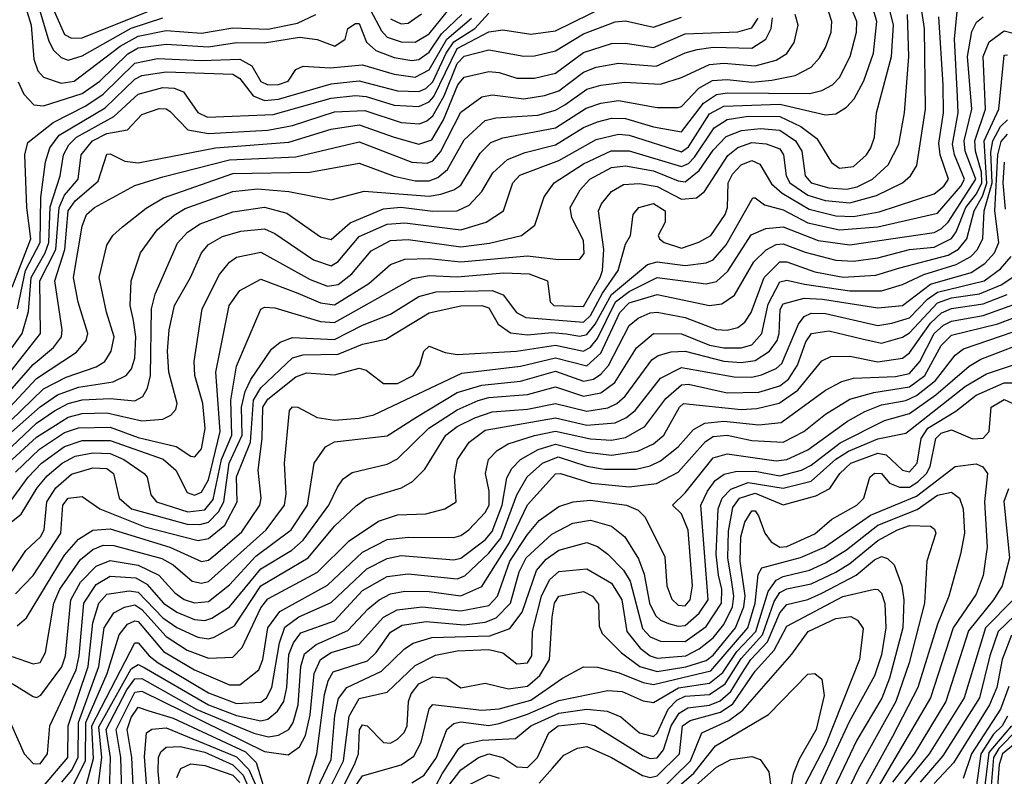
# Model space of a CAD drawing. Extents: x 501367 to 657802, y 482273 to 547541.
# Tile 198 of 256: x 551927 to 554736, y 536081 to 538240. Entities that reach past the tile are written whole.
import ezdxf

# ---------------------------------------------------------------- set-up
doc = ezdxf.new("R2010")
doc.units = 0

msp = doc.modelspace()

# ---------------------------------------------------------------- linework, layer by layer
at = {"layer": '0CON20XD'}
for points in [[(551915, 536601.9), (551965, 536654.8), (552044.4, 536775), (552049.9, 536855), (552065, 536875.5), (552105, 536879.8), (552155.3, 536845), (552283.5, 536793.5), (552436.2, 536753.8), (552465, 536759.7), (552511.8, 536798.2), (552547.3, 536865), (552545, 536935.7), (552585.5, 537035), (552593.8, 537155), (552615, 537189.9), (552705, 537275.4), (552735.8, 537284.2), (552835, 537285.8), (552905, 537314.2), (552970.9, 537329.1), (553095, 537404.4), (553185, 537423.7), (553245, 537425.1), (553265, 537418.5), (553291.6, 537371.6), (553327.1, 537347.1), (553375, 537341.2), (553445, 537347.5), (553485.8, 537344.2), (553525, 537336.9), (553545, 537341.7), (553568.6, 537371.4), (553615, 537456.7), (553717.8, 537542.2), (553745, 537549.6), (553825, 537538.8), (553885, 537546.6), (553905, 537554.8), (553942.4, 537597.6), (554018.1, 537731.9), (554025, 537732.5), (554051.7, 537711.7), (554105, 537697.9), (554175, 537660.7), (554265, 537640.9), (554375, 537649.1), (554545, 537688.8), (554611.5, 537765), (554622, 537785), (554593.1, 537855), (554587.7, 537885), (554604.3, 537975), (554601.6, 538021.6), (554593, 538185), (554606, 538314)], [(552007, 538307), (552055, 538198.4), (552075, 538187.9), (552105, 538188.3), (552335, 538281.1)], [(551805, 536976.6), (551985, 537135.7), (552035, 537169.5), (552095, 537191.7), (552193.1, 537206.9), (552230.3, 537225), (552246.2, 537243.8), (552255.6, 537274.4), (552257.9, 537335), (552251.6, 537381.6), (552242.2, 537425), (552244.8, 537495), (552271.9, 537575), (552319.4, 537640.6), (552367.2, 537682.8), (552398.8, 537701.2), (552535, 537749.9), (552605, 537757.8), (552695, 537750), (552815, 537726.8), (552909, 537751), (553095, 537737), (553127.8, 537742.2), (553165, 537754.5), (553185, 537768), (553240.3, 537859.7), (553270.4, 537889.6), (553305, 537903), (553455, 537932.1), (553542.3, 537987.7), (553585, 538002.5), (553635, 538010), (553745, 537989.8), (553805, 537989.6), (553815, 537993), (553864.6, 538045.4), (553903.3, 538066.7), (553945, 538070.1), (554015, 538062.5), (554072.4, 538067.6), (554138.6, 538081.4), (554185, 538105.3), (554208.6, 538131.4), (554225, 538161.5), (554241.6, 538205), (554243.9, 538235), (554233.6, 538265)], [(551815, 536938.8), (551975, 537088.6), (552026.2, 537123.8), (552065, 537144.9), (552105, 537155.3), (552185, 537159.7), (552255, 537152.5), (552277.7, 537165), (552291.2, 537188.8), (552299.7, 537225), (552303.1, 537415), (552313.1, 537456.9), (552377.2, 537602.8), (552405.8, 537634.2), (552442.1, 537657.9), (552535, 537692.1), (552625, 537705.9), (552688.5, 537688.5), (552785, 537621.2), (552815, 537613), (552869.7, 537660.3), (552965, 537701.1), (553014.3, 537705.7), (553105, 537693.6), (553175, 537695.1), (553209.1, 537710.9), (553245, 537750.3), (553276.5, 537803.5), (553318.1, 537841.9), (553368.6, 537861.4), (553455, 537883), (553535, 537933.1), (553575, 537948.6), (553615, 537959.4), (553655, 537958.8), (553735, 537934.6), (553815, 537920), (553877.4, 538002.6), (553915, 538026.7), (553945, 538032), (554180.6, 538029.4), (554215, 538038.4), (554245.9, 538055), (554265, 538075.4), (554296.2, 538135), (554314.2, 538205), (554314.9, 538235), (554298.6, 538275)], [(551861.9, 536775), (551930.8, 536829.1), (551976.9, 536905), (552005, 536938.5), (552047.7, 536975), (552085.5, 536994.5), (552135, 537004.7), (552185, 537002.7), (552224, 536985), (552282, 536945), (552290.7, 536935), (552301.3, 536885), (552316.7, 536865), (552406.3, 536836.3), (552455, 536842.1), (552478.6, 536871.4), (552502.2, 536985), (552532.4, 537055), (552528.9, 537155), (552545, 537252.2), (552615, 537414.6), (552625, 537419.7), (552655, 537418.3), (552785, 537379.3), (552825, 537376.6), (553048.4, 537501.6), (553095, 537510.7), (553175, 537507), (553308, 537518), (553380, 537515), (553432.7, 537495), (553440.5, 537435), (553450.6, 537425), (553535, 537421.8), (553583.1, 537505), (553589, 537525), (553592.7, 537585), (553578, 537695), (553586.2, 537715), (553615, 537750.6), (553649.4, 537770.6), (553695, 537773.1), (553745, 537764.1), (553815, 537728.6), (553857.7, 537732.3), (553879.9, 537750.1), (553946.7, 537853.3), (553975, 537875.4), (554015, 537890.1), (554056.4, 537886.4), (554095, 537871.5), (554106, 537855), (554113, 537795), (554124.1, 537775), (554175, 537739.9), (554224.3, 537724.3), (554295, 537717.4), (554371, 537739), (554445.3, 537775), (554468.4, 537795), (554485.8, 537824.2), (554511.1, 537985), (554508.1, 538215), (554500.3, 538265)], [(551905, 537305.2), (551933.6, 537345), (551951.8, 537408.2), (551959.8, 537505), (551999.7, 537575), (552010.1, 537605), (552013.6, 537706.4), (552042.6, 537795), (552051.6, 537855), (552066.6, 537883.4), (552088.6, 537905), (552195.5, 537964.5), (552265, 538028), (552335, 538046.7), (552367.5, 538045), (552394.2, 538034.2), (552435, 537975.8), (552462.7, 537962.7), (552650.1, 537970.1), (552815, 538016.3), (552885, 538024.5), (552915, 538021.6), (552995, 537996.6), (553065, 537993.2), (553095, 538006.4), (553108.3, 538021.7), (553175, 538157.9), (553265, 538205.4), (553305, 538212), (553385, 538199.5), (553455, 538208.9), (553605, 538282.4)], [(551915, 536949.5), (551983.4, 537015), (552055, 537062.5), (552095, 537076.1), (552185, 537077.8), (552265, 537047.7), (552372.9, 537022.9), (552415, 536994.7), (552426.6, 536993.4), (552445, 537015.6), (552455.9, 537074.1), (552449.5, 537145), (552426.6, 537225), (552424.5, 537265.5), (552447.6, 537415), (552497, 537513), (552525, 537548.4), (552545, 537563), (552615, 537577.3), (552755, 537498.9), (552805, 537480.1), (552834.9, 537485.1), (552874.4, 537515), (552929.4, 537580.6), (552985, 537610.6), (553035, 537612.8), (553185, 537592.2), (553267.3, 537602.7), (553357.8, 537625), (553396.1, 537653.9), (553423.1, 537735), (553451.2, 537775), (553535, 537829.6), (553613.9, 537866.1), (553665, 537866.7), (553815, 537821.4), (553835, 537830.2), (553852.1, 537847.9), (553908.2, 537931.8), (553945, 537956), (554005, 537965.1), (554095, 537964.3), (554155, 537935.6), (554201.1, 537901.1), (554242.7, 537832.7), (554265, 537817.2), (554305, 537821.9), (554342.4, 537855), (554355.2, 537875), (554365.7, 537905), (554370.9, 537975), (554413.6, 538135), (554419.1, 538225), (554406.9, 538275)], [(551947.3, 538265), (551959.3, 538225), (551967.5, 538127.6), (551979, 538095), (551995, 538076.4), (552045, 538059.3), (552082, 538065), (552213.8, 538165), (552265, 538193.5), (552345, 538209.9), (552445, 538202.1), (552535, 538217.7), (552635, 538213.9), (552719, 538231), (552771.9, 538255)], [(551981.2, 538275), (552009.5, 538179.5), (552023.3, 538153.4), (552045, 538132.4), (552065, 538125.2), (552105, 538137.6), (552245, 538216.3), (552335, 538246)], [(552353.5, 537355), (552368.7, 537425), (552414.4, 537505), (552445.2, 537575), (552465, 537598.6), (552505, 537621.4), (552557.4, 537637.4), (552625, 537643.8), (552655, 537630.6), (552765, 537555.5), (552815, 537538.2), (552835, 537550.2), (552895, 537621.9), (552975, 537657.4), (553025, 537661), (553185, 537640.5), (553257.3, 537662.7), (553307.1, 537695), (553333.2, 537775), (553353.6, 537796.4), (553465, 537838.6), (553571.4, 537898.6), (553635, 537914), (553665, 537911), (553815, 537863.1), (553835, 537877.9), (553895, 537971.8), (553935, 537994.1), (554095, 537999.6), (554225, 537969), (554255, 537971.6), (554285, 537990.8), (554307.2, 538015), (554335, 538066.4), (554362.1, 538145), (554371.6, 538235), (554363.4, 538265)], [(552927.3, 538267.3), (552959, 538209), (552975, 538190.9), (553015, 538177), (553055, 538176.2), (553095, 538200.4), (553146.9, 538265)], [(551859.8, 537185), (551985.8, 537345), (551984, 537495), (552029.7, 537585), (552039.1, 537705), (552055, 537739.4), (552093.2, 537785), (552101.9, 537855), (552134.2, 537895), (552175, 537915.3), (552234.1, 537925.9), (552275, 537969.6), (552325, 537987.4), (552345, 537986.2), (552355, 537979.3), (552406.3, 537926.3), (552465, 537915.3), (552635, 537925.3), (552705, 537938.9), (552825, 537977.4), (552911.6, 537981.6), (553015, 537946.8), (553067.1, 537942.9), (553088.6, 537951.4), (553105, 537966.4), (553137.2, 538022.8), (553175, 538115.7), (553195, 538136.4), (553265, 538154.9), (553365, 538136.1), (553395, 538137.4), (553455, 538151.3), (553535, 538199.7), (553625, 538234.3), (553655, 538237.3), (553735, 538219.3), (553815, 538247.8)], [(551871, 537149), (551965, 537256.4), (552023.4, 537305), (552045.8, 537335), (552048.3, 537355), (552027.3, 537495), (552056, 537585), (552064.8, 537695), (552085, 537723.2), (552150.5, 537779.5), (552175, 537856.5), (552185, 537858.1), (552226.4, 537836.4), (552265, 537832.4), (552485.1, 537874.9), (552695, 537890.7), (552815, 537928), (552895, 537940.3), (552995, 537904.9), (553065, 537884.9), (553102.1, 537897.9), (553135.6, 537954.4), (553176.4, 538055), (553195, 538076.4), (553265, 538093), (553295, 538090.2), (553345, 538073.5), (553395, 538073.6), (553455, 538087.7), (553535, 538146.8), (553615, 538172.1), (553655, 538173.6), (553735, 538161.4), (553825, 538200), (553975, 538205.4), (554015, 538217.3), (554033.1, 538245)], [(551885, 537120.3), (551975, 537216.5), (552088.5, 537291.5), (552116.1, 537325), (552120.8, 537345), (552093.9, 537433.9), (552080.3, 537505), (552105, 537650.8), (552117.8, 537685), (552140.3, 537705), (552255, 537767.6), (552335, 537792.1), (552525, 537840.1), (552715, 537849), (552895, 537891.9), (553045, 537833.5), (553088.9, 537831.1), (553105, 537837.9), (553127, 537863), (553185, 537976.7), (553245, 538020.6), (553275, 538025.9), (553365, 538014.6), (553423.8, 538023.8), (553465, 538037.1), (553535, 538090.4), (553570.9, 538105), (553635, 538116.2), (553742.1, 538107.9), (553825, 538146.3), (553859.4, 538155), (553905, 538161.8), (554015, 538159.2), (554055.2, 538185), (554070.3, 538215), (554073.9, 538246.1)], [(551895, 536858.2), (551950.8, 536935), (551989, 536975), (552055, 537022.2), (552105, 537039.3), (552185, 537039.4), (552336.4, 536986.4), (552371.8, 536955), (552405, 536891.1), (552425, 536883.3), (552445, 536892.2), (552465, 536926.9), (552498.3, 537065), (552486.2, 537235), (552524.8, 537425), (552555, 537467.6), (552615, 537500.4), (552719.8, 537460.3), (552785, 537432.4), (552825, 537427.2), (552922.4, 537487.6), (552985, 537542.2), (553025, 537556.8), (553095, 537558.7), (553185, 537549.4), (553375, 537566.3), (553463.6, 537556.4), (553525, 537557.3), (553536.7, 537573.3), (553535, 537610), (553501.7, 537675), (553496.7, 537705), (553525.4, 537754.6), (553553.5, 537785), (553615, 537818.9), (553655, 537823.7), (553735, 537809.1), (553805, 537780.4), (553825, 537778), (553865, 537809.9), (553905, 537868), (553942.5, 537907.5), (553985.6, 537924.4), (554040.2, 537929.8), (554095, 537924.9), (554139.7, 537895), (554157.8, 537865), (554167.9, 537795), (554185, 537774.9), (554235, 537760.5), (554285, 537757.3), (554316.1, 537763.9), (554359.8, 537785), (554404, 537826), (554435.1, 537884.9), (554450.4, 537975), (554463.5, 538135), (554459.7, 538255)], [(551899.8, 537095), (551995, 537187.5), (552059.5, 537220.5), (552145, 537249.5), (552169.4, 537265), (552187.9, 537295), (552196.5, 537335), (552174.1, 537405.9), (552153.1, 537505), (552175, 537597.5), (552192.2, 537625), (552220.2, 537649.8), (552287.3, 537702.7), (552337.5, 537732.5), (552535, 537801.2), (552754.6, 537805.4), (552895, 537831), (552995, 537794.3), (553055, 537780.5), (553095, 537781.1), (553119.6, 537790.4), (553147, 537813), (553195, 537898.1), (553255, 537952.4), (553285, 537960), (553405, 537967.8), (553455, 537981.9), (553482.1, 537997.9), (553545, 538042.2), (553585, 538053.6), (553652.1, 538062.1), (553755, 538056.4), (553814.6, 538075.4), (553895, 538112.9), (553935, 538116.1), (554025, 538109.1), (554084.6, 538125.4), (554115, 538143.8), (554136.2, 538175), (554147.9, 538225), (554138.8, 538255)], [(551900.3, 536659.7), (551944.3, 536725.7), (551986.1, 536765), (551996.2, 536785), (552003.8, 536865), (552029.9, 536905), (552075, 536943.5), (552135, 536961.4), (552175, 536959.4), (552194.8, 536945), (552210.6, 536875), (552245.7, 536845), (552405, 536800.4), (552440.3, 536799.7), (552465, 536807), (552493.6, 536836.4), (552508.9, 536865), (552524.1, 536975), (552561.8, 537055), (552559.5, 537135), (552570.1, 537179.9), (552586.3, 537213.7), (552645, 537300.5), (552669.9, 537320.1), (552705, 537333.9), (552825, 537327.9), (552905, 537369), (552985, 537400.1), (553065, 537450.4), (553115, 537463.5), (553275, 537468.1), (553305.5, 537455.5), (553343.8, 537405), (553370.5, 537390.5), (553535, 537377.1), (553555, 537396), (553589.6, 537460.4), (553634.1, 537525), (553655, 537600), (553669.2, 537625), (553676.9, 537685), (553692.9, 537705), (553735, 537715.7), (553768.1, 537695), (553767.8, 537662.2), (553748.2, 537625), (553751.5, 537615), (553765.5, 537605), (553815, 537588), (553864.3, 537605.7), (553898.3, 537625), (553939.1, 537685), (553946.2, 537705), (553948.2, 537775), (553959.9, 537800.1), (553985, 537826.7), (554015, 537839), (554038.2, 537828.2), (554071.8, 537771.8), (554102.3, 537745), (554179.3, 537699.3), (554255, 537680.3), (554305, 537678.4), (554378.1, 537691.9), (554535, 537743.5), (554563, 537765), (554576, 537785), (554552.1, 537855), (554548.5, 537888.5), (554562.2, 537975), (554560.9, 538055), (554548.5, 538248.5)], [(551905, 537477.5), (551958.7, 537615), (551947.1, 537705), (551941.3, 537855), (551949.9, 537890.1), (552022.5, 537947.5), (552115.5, 537995), (552165, 538027.9), (552255, 538116.2), (552320.2, 538129.8), (552445, 538124.2), (552555, 538127.4), (552588.9, 538108.9), (552615, 538064.4), (552635, 538054.4), (552665, 538055.2), (552692.5, 538065), (552715, 538098), (552735, 538107.8), (552812.8, 538102.8), (552905, 538112), (552995, 538084.9), (553055, 538076), (553095, 538097.6), (553145.4, 538184.6), (553216, 538245)], [(551919.5, 536510.5), (551946.2, 536533.8), (552055, 536712.8), (552095, 536758.3), (552135, 536784.2), (552185, 536788), (552354.8, 536734.8), (552445, 536694.2), (552465, 536697.7), (552485, 536714.5), (552560.6, 536779.4), (552612.1, 536855), (552615.5, 536875), (552607.3, 536955), (552618.6, 537045), (552620.4, 537135), (552635, 537157.5), (552715, 537221.2), (552745, 537232.6), (552825, 537226.9), (552895, 537246.1), (552915, 537240), (552965, 537202.3), (553005, 537202.7), (553049.2, 537225), (553068.4, 537255), (553079.5, 537295), (553095, 537309.1), (553140.3, 537290.3), (553174.9, 537284.9), (553344.1, 537294.1), (553455, 537311.6), (553535, 537294.9), (553555, 537305.6), (553575, 537330.5), (553626.4, 537435), (553665, 537464.6), (553745, 537504.4), (553885, 537486.3), (553915, 537493.5), (553947.2, 537522.8), (554013.8, 537626.2), (554055.1, 537644.9), (554105, 537649.4), (554205, 537610.8), (554295, 537598.4), (554535, 537633.2), (554555, 537643.8), (554575, 537663), (554653.9, 537785), (554624.1, 537865), (554620.9, 537895), (554643.2, 537985), (554630.4, 538135), (554643.3, 538206.7), (554656.2, 538233.8), (554675, 538248.4)], [(551920.5, 537415), (551943.8, 537525), (551985.4, 537605), (551987.4, 537732.6), (552000.1, 537835), (552012.8, 537875), (552039.3, 537910.7), (552170.8, 537989.2), (552255, 538071.2), (552275, 538080.8), (552345, 538091.6), (552535, 538085.1), (552555, 538072.7), (552593.2, 538023.2), (552625, 538010.2), (552665, 538013.3), (552815, 538057.9), (552895, 538066), (553005, 538037.5), (553065, 538035.1), (553085.8, 538044.2), (553105, 538063.2), (553143.1, 538145), (553165, 538176.9), (553224.9, 538215), (553265, 538258.7)], [(551922.8, 538062.8), (551938.4, 538028.4), (551967.5, 537997.5), (551995, 537994.8), (552105, 538030.1), (552155.7, 538065), (552235, 538143.1), (552265, 538160.5), (552345, 538171.1), (552465, 538163.1), (552545, 538175.1), (552625, 538174.9), (552725, 538190.4), (552775, 538183.5), (552826, 538165), (552855.7, 538185), (552863.1, 538215), (552885, 538230), (552895, 538229.3), (552916.2, 538176.2), (552942.7, 538152.7), (552995, 538132.7), (553045, 538124.4), (553065, 538126.9), (553095, 538147.8), (553130, 538200), (553188.4, 538255)], [(552985, 538243.4), (553015, 538228.5), (553035, 538230.4), (553073.2, 538256.8)], [(551905, 536423.3), (551965, 536401.9), (551985, 536405.8), (552000.2, 536435), (552024.4, 536575), (552041.3, 536615), (552100.4, 536699.6), (552135, 536728.1), (552165, 536740.6), (552195, 536740.4), (552332.6, 536702.6), (552364.4, 536685), (552418.6, 536638.6), (552445, 536632.7), (552465, 536637.2), (552630.3, 536785), (552681.8, 536855), (552687.4, 536887.4), (552682.6, 536975), (552696.9, 537125), (552705, 537135.4), (552720, 537135), (552775.7, 537105), (552825, 537097.8), (552895, 537102.9), (552937.3, 537112.7), (553188.1, 537231.9), (553355, 537251.6), (553455, 537275.8), (553545, 537252.4), (553585, 537288.4), (553638.5, 537405), (553665, 537432.4), (553745, 537456.1), (553895, 537425.2), (553930.1, 537429.9), (553965.9, 537454.1), (554020.6, 537549.4), (554056.1, 537583.9), (554085, 537598.9), (554105, 537601.2), (554167.2, 537577.2), (554255, 537554.1), (554305, 537551), (554375, 537560.8), (554465, 537584.5), (554535, 537591.7), (554585, 537615.9), (554598.2, 537635), (554626, 537705), (554656.1, 537743.9), (554671.1, 537775), (554670.5, 537805), (554653.7, 537865), (554651.6, 537895), (554681.6, 537985), (554674.9, 538135), (554692.3, 538177.7), (554735, 538208.5), (554765, 538201.1)], [(551905, 536346), (551965, 536309.5), (551975, 536306.3), (551987.3, 536312.7), (552046.7, 536393.3), (552057.7, 536425), (552072.6, 536585), (552099.9, 536635), (552145, 536681.2), (552185, 536697.6), (552265, 536683.4), (552324, 536655), (552369.8, 536605), (552396.1, 536586.1), (552425, 536576.4), (552465, 536579.7), (552525, 536627.9), (552600.9, 536709.1), (552701.3, 536785), (552747.6, 536855), (552767.2, 536975), (552798.9, 537021.1), (552825, 537036), (552975, 537052.5), (553057, 537105), (553175, 537176.9), (553245, 537197.7), (553355, 537209), (553455, 537237.6), (553535, 537208.7), (553563.7, 537215), (553585, 537228.7), (553606.2, 537253.8), (553665, 537367.6), (553690.9, 537389.1), (553725, 537403.5), (553745, 537405.7), (553825, 537390.6), (553915, 537356.6), (553945, 537354.1), (553975, 537362), (553995, 537377.4), (554013.5, 537405), (554050.3, 537505), (554095, 537549.9), (554115, 537549.3), (554195, 537521.1), (554276.1, 537506.1), (554368.8, 537511.2), (554437.7, 537532.3), (554575, 537568.3), (554604.4, 537585.6), (554628.8, 537615), (554649.1, 537695), (554673.6, 537736.4), (554686, 537774), (554678.3, 537895), (554720.1, 537985), (554735, 538139.2), (554745, 538140.4)], [(551885, 536267.7), (551939.7, 536145), (551965, 536118.2), (551985, 536116.7), (552006.3, 536145), (552012.8, 536225), (552087.6, 536385), (552096.9, 536425), (552109.8, 536575), (552145, 536628.9), (552185, 536652), (552257.7, 536647.7), (552289.6, 536629.6), (552336.9, 536575), (552375, 536549.6), (552425, 536528.7), (552455, 536526.4), (552475, 536532.2), (552525, 536565.2), (552615, 536673.5), (552703.1, 536726.9), (552735.1, 536754.9), (552808.7, 536855), (552833.6, 536906.4), (552849.6, 536930.4), (552875, 536947.9), (552975, 536972), (553005, 536987.2), (553094.4, 537075), (553175, 537127.5), (553235, 537153.8), (553265, 537162.1), (553375, 537170.8), (553455, 537192.4), (553535, 537166), (553585, 537175.9), (553624.6, 537205.4), (553686.3, 537303.7), (553735, 537344.5), (553815, 537344.2), (553895, 537311.7), (553935, 537303.9), (553985, 537304.4), (554015, 537312.3), (554044.1, 537345), (554061.5, 537428.5), (554095, 537492.7), (554115, 537496.9), (554165.6, 537485.6), (554295, 537466.6), (554385, 537466.5), (554445, 537484.9), (554506.2, 537513.8), (554598.3, 537541.7), (554639.8, 537565), (554659.2, 537585), (554673.9, 537616.1), (554678.5, 537695), (554701.1, 537775), (554697.3, 537862.7), (554702.9, 537895), (554725, 537936), (554745, 537954.9)], [(551995, 536053.6), (552063.7, 536135), (552065.5, 536225), (552122.5, 536395), (552135, 536518.9), (552152.2, 536575), (552175, 536600.8), (552239, 536611), (552265, 536606.7), (552335, 536533.8), (552375, 536505.8), (552435, 536478.1), (552465, 536474), (552481.7, 536478.3), (552539.5, 536510.5), (552615, 536625.1), (552749.6, 536705), (552825, 536795.2), (552886.5, 536853.5), (552915, 536873.9), (553015.8, 536904.2), (553047.2, 536922.8), (553082.3, 536957.7), (553142, 537055), (553175, 537080), (553225, 537104.4), (553275, 537121.2), (553375, 537128.6), (553455, 537145.3), (553545, 537123.1), (553605, 537132.7), (553630.2, 537145), (553654, 537166), (553729.9, 537270.1), (553747.9, 537282.1), (553785, 537292.4), (553825, 537294.9), (553935, 537266), (553985, 537262.6), (554025, 537267.7), (554065.7, 537294.3), (554087.4, 537325), (554093.7, 537345), (554096.5, 537413.5), (554105, 537429.8), (554165, 537445.5), (554217.2, 537442.8), (554375, 537418), (554445, 537424.9), (554524.7, 537485.3), (554641.1, 537518.9), (554680.2, 537545), (554707.9, 537575), (554719.9, 537605), (554708.5, 537695), (554716.8, 537855), (554726.8, 537893.2), (554745, 537914.1)], [(554739.4, 537699.4), (554732.1, 537775), (554736, 537834)], [(552047.1, 536065), (552075, 536097.6), (552093.4, 536135), (552094.2, 536235), (552152.5, 536395), (552167.9, 536505), (552195, 536547.9), (552225.9, 536564.1), (552255, 536570.3), (552275, 536557.2), (552345, 536479.9), (552405, 536441.1), (552465, 536418.1), (552535, 536421), (552561.5, 536448.5), (552615, 536562.4), (552635, 536587.5), (552776.1, 536663.9), (552866.8, 536753.2), (552950.3, 536809.7), (553005, 536827.5), (553085, 536830.2), (553139.4, 536845), (553171.8, 536865), (553167.6, 536937.6), (553176, 536985), (553209.2, 537035), (553255, 537068.7), (553455, 537104.5), (553545, 537083.5), (553625, 537090), (553656, 537104), (553682.5, 537125), (553755, 537217.4), (553815, 537248), (553965, 537221.2), (554015, 537220.3), (554042.9, 537227.1), (554085, 537244.8), (554101, 537259), (554148.1, 537371.9), (554165, 537393.3), (554185, 537403.4), (554225, 537401.9), (554375, 537367.4), (554415, 537374), (554465, 537389.3), (554516.7, 537443.3), (554545, 537463.1), (554677.9, 537495), (554725, 537529.4), (554754.9, 537565)], [(552069.1, 536035), (552114.6, 536125), (552115.7, 536235), (552176.1, 536375), (552211, 536485), (552234.5, 536515), (552255, 536525.3), (552265, 536522.7), (552337.3, 536437.3), (552425, 536384.7), (552525, 536342.7), (552555, 536341.9), (552608.7, 536385), (552620.1, 536415), (552635.1, 536505), (552668.8, 536551.2), (552805, 536626.6), (552905, 536721.1), (552975, 536757.1), (553035, 536764), (553165, 536762.9), (553185, 536768.4), (553207.7, 536785), (553255, 536833.8), (553265.7, 536855), (553266.4, 536895), (553255.9, 536945), (553264.3, 536985), (553288.6, 537011.4), (553320.3, 537029.7), (553395, 537054.2), (553455, 537066.1), (553555, 537043.9), (553615, 537040.8), (553655, 537047.7), (553710.2, 537079.8), (553770.4, 537159.6), (553815, 537198), (553835, 537199.9), (553945, 537175.4), (554035, 537177.7), (554095, 537195.8), (554119.7, 537215), (554145.5, 537254.5), (554169, 537321), (554185.3, 537345), (554235, 537352.6), (554329.9, 537329.9), (554385, 537317.4), (554445, 537334.6), (554465, 537346.7), (554545, 537432.2), (554585, 537447), (554665, 537457.7), (554726.1, 537483.9), (554762.3, 537507.7)], [(552105.9, 536015), (552137.6, 536132.4), (552132.5, 536225), (552255, 536462.3), (552265, 536462.1), (552296.5, 536425), (552322.2, 536405), (552465, 536319.6), (552545, 536289.5), (552615, 536293.1), (552630.8, 536305), (552645.8, 536335), (552667.5, 536462.5), (552683.5, 536506.5), (552723.5, 536536.5), (552815, 536577.4), (552916.7, 536673.3), (552975, 536702.8), (553015, 536711.3), (553165, 536699), (553185, 536704.2), (553255, 536755.9), (553275, 536780.2), (553303.3, 536855), (553316.8, 536933.2), (553330.4, 536959.6), (553355.2, 536985), (553406.1, 537013.9), (553455, 537028.9), (553545, 537006.6), (553615, 536998), (553690.5, 537009.5), (553735, 537030.2), (553764.5, 537055), (553809, 537135), (553820, 537145), (553985, 537128.4), (554029.2, 537130.8), (554093.7, 537146.3), (554146.3, 537183.7), (554215, 537266.6), (554240.8, 537279.2), (554295, 537280), (554375, 537264.4), (554445, 537274.5), (554465, 537289.5), (554525, 537374.9), (554556, 537404), (554585, 537416.7), (554675, 537429.4), (554743.6, 537456.4)], [(552145.7, 536015), (552160.8, 536135), (552152.8, 536222.8), (552245, 536388), (552265, 536400.7), (552282.1, 536392.1), (552465, 536285.7), (552545, 536254.9), (552615, 536239.5), (552635, 536244.2), (552662.6, 536267.4), (552680.5, 536295), (552688.9, 536335), (552695, 536428.9), (552707.8, 536462.2), (552729, 536491), (552824.7, 536525.3), (552905, 536611.1), (552975, 536651.4), (553035, 536659.5), (553175, 536644.6), (553196.6, 536653.4), (553265, 536717.8), (553299, 536761.1), (553345.1, 536884.9), (553374.4, 536935.6), (553418.3, 536975), (553462.9, 536992.9), (553545, 536966.8), (553595, 536957.6), (553685, 536957.8), (553725, 536967), (553755, 536981.4), (553805, 537021.7), (553848.6, 537071.4), (553880.9, 537089.1), (553935, 537094.4), (554035.3, 537084.7), (554099.3, 537090.7), (554225, 537183.7), (554271.8, 537208.2), (554305, 537217.1), (554425, 537221.9), (554465, 537231), (554494.9, 537265), (554535, 537344.6), (554561.7, 537368.3), (554585, 537380), (554675, 537395.9), (554762.3, 537427.7)], [(552182.7, 536032.7), (552185.8, 536135), (552173.7, 536215), (552232, 536328), (552255, 536359.5), (552275, 536360.3), (552432.2, 536272.2), (552594.3, 536204.3), (552636.5, 536193.5), (552665, 536198.5), (552695, 536215.2), (552707.2, 536235), (552721.5, 536285), (552728.4, 536395), (552739.5, 536430.5), (552773, 536457), (552862.6, 536497.4), (552920.4, 536559.6), (552952.5, 536585), (552985, 536602), (553025, 536609.9), (553095, 536608.4), (553185, 536596.3), (553245, 536622.8), (553322.9, 536747.1), (553375, 536856), (553455, 536944.1), (553469.4, 536945), (553557.9, 536917.9), (553665, 536907.6), (553743.3, 536916.6), (553805, 536949.1), (553883.5, 537036.5), (553905, 537050.8), (553945, 537054.4), (554015, 537039.9), (554105, 537035.1), (554163.7, 537065), (554225.7, 537114.3), (554295, 537157.4), (554363.2, 537176.8), (554465, 537192.8), (554508.7, 537225), (554555, 537310.4), (554585, 537340.6), (554717.2, 537372.8), (554785, 537398.5)], [(551893.8, 536975), (551975, 537048.9), (552065, 537106.6), (552105, 537117), (552175, 537118.8), (552275, 537095.7), (552335, 537100.2), (552358, 537112), (552371.9, 537128.1), (552376.2, 537145), (552352, 537235), (552348.4, 537295), (552353.5, 537355)], [(552218.1, 536035), (552215.4, 536135), (552201.6, 536215), (552255, 536321.1), (552275, 536324.1), (552625, 536152.2), (552692.8, 536142.8), (552724.7, 536165.3), (552742.3, 536197.7), (552755, 536256.9), (552767.2, 536375), (552785.2, 536415), (552815, 536434.3), (552895, 536458.6), (552964.6, 536535.4), (553003.6, 536556.4), (553075, 536564.9), (553185, 536553.3), (553265, 536569), (553290, 536595), (553324.7, 536695), (553375, 536771.6), (553409.1, 536810.9), (553465, 536851.7), (553505.4, 536864.6), (553555, 536868.9), (553657.5, 536855), (553691, 536841), (553710.7, 536820.7), (553767.2, 536707.2), (553772.8, 536625), (553786.9, 536586.9), (553805, 536569.3), (553825, 536568.1), (553839.7, 536585), (553846.5, 536625), (553833.3, 536783.4), (553815, 536830.8), (553788.9, 536855), (553825, 536889.8), (553905, 536990.5), (553945, 537001.5), (554085, 536981.4), (554115.3, 536985), (554175, 537013.2), (554287.8, 537095), (554337.3, 537122.7), (554385, 537141.6), (554455, 537154), (554485, 537168.5), (554539.1, 537210.9), (554595, 537283.5), (554619, 537301), (554760.4, 537349.6)], [(552745, 536051.7), (552774.6, 536145), (552796.6, 536315), (552806.3, 536353.7), (552820.9, 536379.1), (552919.2, 536410.8), (552943.9, 536435), (552985, 536493.1), (553017.6, 536512.4), (553086.5, 536523.5), (553195, 536513.9), (553255, 536521.1), (553286, 536534), (553327.2, 536575), (553351.6, 536665), (553371.2, 536705), (553445, 536772.4), (553505, 536803.3), (553555, 536812.2), (553615, 536795.2), (553653.4, 536765), (553692.1, 536702.1), (553708.3, 536658.3), (553723.1, 536575), (553740.2, 536540.2), (553755, 536526.5), (553777.5, 536517.5), (553805, 536509.5), (553825, 536511.4), (553865, 536546.7), (553890.9, 536585), (553870.3, 536855), (553888.6, 536895), (553910.7, 536925), (553936.7, 536943.3), (553968.8, 536951.2), (554025, 536951.7), (554095, 536938.9), (554157.2, 536955), (554185, 536968.8), (554267.2, 537032.8), (554393.6, 537096.4), (554465, 537116.9), (554540.3, 537169.7), (554635, 537251.5), (554668.3, 537271.7), (554827.2, 537332.8)], [(552752.4, 535997.6), (552815, 536128.8), (552825.9, 536255), (552836.5, 536303.5), (552859.6, 536335), (552958.6, 536381.4), (553024.7, 536445.3), (553048.9, 536461.1), (553102.3, 536477.7), (553267.7, 536482.3), (553325, 536503), (553359.9, 536550.1), (553401.5, 536668.5), (553429.1, 536700.9), (553465, 536726.3), (553545, 536748.1), (553575, 536737.3), (553605, 536714.8), (553649.3, 536669.3), (553668.2, 536638.2), (553703.5, 536503.5), (553725, 536479.2), (553755, 536466.6), (553825, 536466.2), (553885, 536509.1), (553928.4, 536575), (553929.4, 536615), (553920.5, 536655), (553913.2, 536715), (553918.9, 536845), (553930.8, 536875), (553955, 536900.9), (554005, 536919.3), (554105, 536903.2), (554185, 536923.4), (554255, 536986.3), (554291.3, 537008.7), (554375, 537044.5), (554455, 537061), (554625, 537194.2), (554685, 537229.9), (554838.8, 537281.2)], [(552775.8, 535975), (552850.8, 536125), (552866.7, 536253.3), (552895, 536303.5), (552975, 536321.4), (553055, 536397.1), (553113.2, 536426.8), (553175, 536439.2), (553265, 536442.8), (553305, 536433.3), (553345, 536402.3), (553375, 536404.8), (553387.8, 536425), (553390.1, 536495), (553415.3, 536595), (553438.4, 536641.6), (553465, 536665.8), (553545, 536673.5), (553615, 536632.7), (553644.6, 536585), (553658.4, 536495), (553696.8, 536446.8), (553725, 536425.4), (553745, 536418.4), (553827.3, 536425), (553865.2, 536444.8), (553905, 536476.8), (553935.3, 536514.7), (553959.8, 536565), (553964.3, 536595), (553958.7, 536635), (553946.9, 536705), (553948.7, 536781.3), (553961.3, 536848.7), (553980.6, 536875), (554025, 536889), (554105, 536856), (554198.3, 536881.7), (554237.7, 536902.3), (554266.6, 536945), (554297.9, 536975), (554375, 537003.1), (554398.4, 536998.4), (554445, 536955.2), (554465, 536950.3), (554486.9, 536975), (554498.1, 537045), (554517, 537075), (554596.9, 537123.1), (554655, 537169.1), (554735, 537204), (554763.9, 537203.9)], [(552801.1, 535955), (552881.5, 536115), (552893.5, 536145), (552896.3, 536213.7), (552905, 536227.8), (552917.7, 536225), (552965, 536177.4), (552985, 536176.1), (553005, 536187.4), (553023.8, 536206.2), (553031.7, 536225), (553035.6, 536295), (553043.4, 536316.6), (553065.2, 536345), (553105, 536365.4), (553145, 536361.3), (553185, 536333.5), (553255, 536346.7), (553320.8, 536330.8), (553375, 536338.7), (553410.7, 536369.3), (553437.8, 536415), (553445.4, 536535), (553452.6, 536575), (553464.7, 536595.3), (553535, 536608.5), (553560.8, 536595), (553577.8, 536572.2), (553579.9, 536509.9), (553588.8, 536488.8), (553643.7, 536433.7), (553695.7, 536395), (553745, 536380.2), (553826.6, 536393.4), (553885, 536411.9), (553905, 536427.1), (553969.1, 536505), (553992.3, 536565), (553996.1, 536596.1), (553982.2, 536695), (553983.8, 536765), (553995, 536806.2), (554015, 536838.7), (554025, 536838.9), (554034.8, 536825), (554052.6, 536775), (554070.3, 536750.3), (554095, 536735.4), (554115, 536737.4), (554195, 536773), (554243.2, 536815), (554315.3, 536855), (554334.7, 536875), (554351.5, 536935), (554365, 536946.5), (554385, 536945.2), (554408, 536918), (554436.1, 536906.1), (554465, 536906.8), (554488.7, 536921.3), (554513.6, 536945), (554524.2, 536965), (554540.3, 537045), (554555, 537060.4), (554585, 537070), (554645, 537044), (554675, 537045.8), (554692.4, 537065), (554697.6, 537135), (554735, 537156.2), (554759.6, 537145)], [(552861, 536019), (552905, 536082.8), (553015, 536114.2), (553051.4, 536138.6), (553071.6, 536178.4), (553095, 536274.3), (553105, 536286.2), (553245, 536270.2), (553295, 536274.3), (553385, 536298.4), (553475, 536361.7), (553535, 536393.6), (553575, 536392.4), (553636.8, 536376.8), (553705, 536349.1), (553735, 536343.2), (553897.9, 536382.2), (554003.6, 536505), (554024.4, 536575), (554033.1, 536656.9), (554043.7, 536676.3), (554154.6, 536705.4), (554222.5, 536735), (554353.8, 536826.2), (554485, 536881.2), (554595, 536965.7), (554655, 536973), (554674.5, 536964.5), (554687.6, 536945), (554679.5, 536865), (554686.2, 536735), (554675, 536654.4), (554655, 536601.2), (554590.1, 536505), (554524.6, 536305), (554321.2, 535958.8)], [(553045, 536062.8), (553080.2, 536085), (553116.1, 536135), (553145.3, 536214.7), (553165, 536231.9), (553185, 536236.6), (553265, 536226.4), (553295, 536231.9), (553375, 536258.4), (553465, 536298.1), (553605, 536326.6), (553645, 536323.4), (553705, 536296.3), (553735, 536291.8), (553806.4, 536333.6), (553895, 536347.3), (553932.8, 536377.2), (553973, 536437), (554026.6, 536495), (554061.7, 536608.3), (554085, 536641), (554105, 536651.6), (554180, 536670), (554225, 536690.3), (554285, 536727.2), (554375, 536797.8), (554487.1, 536842.9), (554545, 536883.7), (554585, 536892.3), (554607.8, 536875), (554618.2, 536845), (554622, 536775), (554610.6, 536715), (554577.4, 536595), (554544.9, 536515), (554488.5, 536335), (554417, 536195), (554288.5, 535961.5)], [(554747.9, 536902.1), (554734.4, 536865.6), (554749.9, 536705), (554729.1, 536625), (554704.9, 536585), (554633.4, 536496.6), (554568.8, 536295), (554478, 536145), (554416.7, 536065)], [(553083, 535997), (553132, 536088), (553179.8, 536160.2), (553195, 536173.3), (553245.7, 536184.3), (553341.2, 536188.8), (553384.8, 536225), (553465, 536261.9), (553545, 536272.7), (553602.7, 536267.3), (553641.5, 536251.5), (553695, 536204.9), (553735, 536195.2), (553745.3, 536204.7), (553776.9, 536273.1), (553801.4, 536298.6), (553825, 536309.6), (553895, 536315.2), (553939.1, 536345), (553985, 536417.3), (554045.3, 536485), (554079.4, 536580.6), (554095, 536605.6), (554115, 536616.1), (554185, 536630.7), (554255, 536664.1), (554295, 536688.3), (554375, 536753.9), (554430.7, 536785), (554465, 536796.9), (554525.2, 536795.2), (554536.8, 536786.8), (554540.3, 536775), (554514.8, 536695), (554507.8, 536575), (554464.4, 536405.6), (554426, 536295), (554318.6, 536101.4), (554248, 535955)], [(553150.9, 536055), (553185, 536099.9), (553235.7, 536135), (553265, 536145.3), (553305, 536135.1), (553345, 536107.9), (553375, 536106.2), (553404.3, 536135), (553436.6, 536205), (553463.3, 536225), (553535, 536232.7), (553566.4, 536226.4), (553705, 536139.3), (553725, 536131.8), (553745, 536134), (553763.5, 536156.5), (553785.5, 536225), (553808.4, 536261.6), (553833.2, 536276.8), (553895, 536284.3), (553925, 536296.6), (553955, 536323.4), (553986.9, 536375), (554012.4, 536415), (554060.1, 536465), (554095, 536547.8), (554115, 536571.6), (554175, 536586.1), (554215, 536603.9), (554312.6, 536655), (554365, 536698.8), (554385, 536708.2), (554402.8, 536702.8), (554421.1, 536685), (554443.3, 536625), (554448.8, 536585), (554445.8, 536505), (554408.3, 536361.7), (554385.8, 536304.2), (554315.1, 536184.9), (554221.5, 535988.5)], [(553408.5, 536061.5), (553446.6, 536105), (553478.6, 536141.4), (553518.4, 536161.6), (553545, 536165.9), (553615, 536135.2), (553703.3, 536083.3), (553725, 536077.8), (553745, 536082.2), (553809, 536145), (553817.8, 536225), (553839.6, 536240.4), (553925.9, 536264.1), (553961.5, 536288.5), (554025, 536381.5), (554078.8, 536441.2), (554115, 536509.4), (554275, 536594), (554365, 536615.8), (554375, 536614.6), (554385, 536603.8), (554394.3, 536574.3), (554397.1, 536505), (554385, 536428.1), (554365, 536368.4), (554293.2, 536236.8), (554188.6, 536011.4)], [(554760.7, 536585), (554681.7, 536505), (554621.4, 536305), (554521.5, 536145), (554450.4, 536059.6)], [(554812, 536585), (554718.3, 536495), (554694.3, 536425), (554664.9, 536305), (554560.4, 536139.6), (554495.1, 536065)], [(553745, 536032.1), (553840.5, 536125), (553872.8, 536205), (553949.4, 536240.6), (553989.9, 536270.1), (554129.9, 536430.1), (554175.7, 536495), (554255, 536531.2), (554297.4, 536537.4), (554317.2, 536527.2), (554333, 536503), (554322.7, 536415), (554225, 536170), (554165.4, 536054.6)], [(554756.2, 536483.8), (554729.9, 536415), (554714.1, 536335), (554693.3, 536285), (554590.5, 536119.5), (554535, 536061)], [(553801.8, 536048.2), (553850.1, 536089.9), (553911.4, 536168.6), (554062.6, 536257.4), (554175, 536372.4), (554195, 536374.6), (554215, 536358.9), (554221.7, 536311.7), (554198.4, 536215), (554149.9, 536130.1), (554132.8, 536087.2), (554103.4, 535935)], [(554748, 536338), (554725, 536273), (554642, 536145), (554618.6, 536075)], [(552250.8, 536055), (552246.3, 536135), (552233.3, 536215), (552245, 536249.2), (552265, 536278.2), (552295, 536268.6), (552365, 536246.8), (552570.7, 536150.7), (552601, 536121), (552621.1, 536055)], [(554745, 536253.1), (554729, 536225), (554705, 536201.1), (554668.9, 536145), (554655, 536048.9)], [(552290.7, 536035), (552282.4, 536137.6), (552288.5, 536205), (552303.7, 536216.3), (552345, 536219.2), (552545, 536136.6), (552580.8, 536100.8), (552620, 536010)], [(554756.2, 536225), (554691.1, 536148.9), (554679.7, 536055)], [(554774.2, 536215.8), (554719.7, 536160.3), (554705.1, 536135), (554698.2, 536055)], [(552336.2, 535945), (552322.2, 536095), (552322.7, 536135), (552329, 536151), (552345.1, 536164.9), (552385, 536166.4), (552455, 536149.9), (552535, 536113.6), (552564.5, 536084.5), (552597.6, 536007.6)], [(554776.7, 536183.3), (554730, 536145), (554720.5, 536115), (554716.4, 536053.6)], [(553815, 536019), (553915, 536107.7), (553955, 536129.5), (554015, 536137.8), (554039, 536129), (554063.6, 536093.6), (554070.3, 536045)], [(552375, 536077.5), (552386.2, 536103.8), (552415, 536116.8), (552455, 536112.6), (552535, 536084.8), (552555, 536063.7)], [(553195, 536050.5), (553265, 536085.5), (553295, 536075.6)]]:
    msp.add_lwpolyline(points, dxfattribs=at)

doc.saveas('drawing.dxf')
